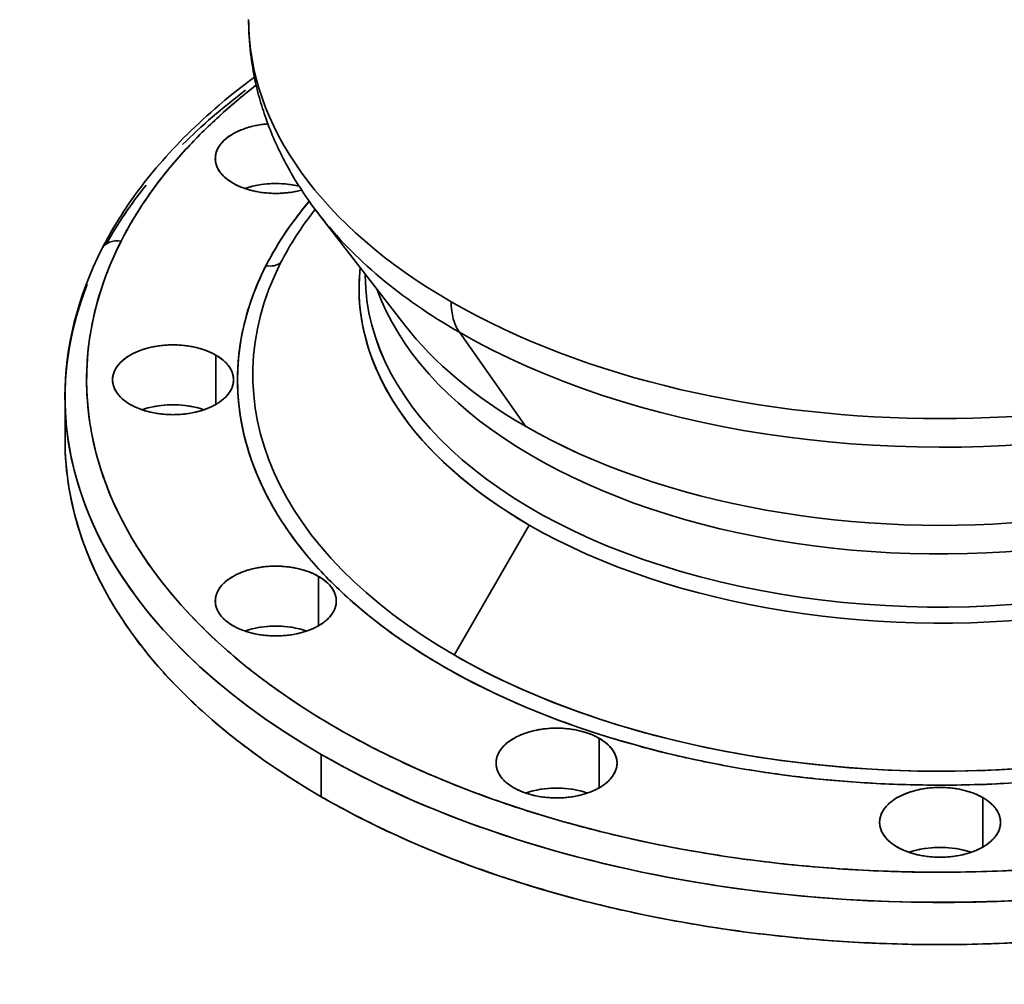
# Model space of a CAD drawing. Header units: inches. Extents: x 4301 to 6879, y 356 to 3146.
# Tile 13 of 16: x 6263 to 6491, y 2258 to 2481. Entities that reach past the tile are written whole.
import ezdxf

# ---------------------------------------------------------------- set-up
doc = ezdxf.new("R2010")
doc.units = ezdxf.units.IN
doc.header["$MEASUREMENT"] = 0

msp = doc.modelspace()

# ---------------------------------------------------------------- linework, layer by layer
at = {"color": 7, "lineweight": 35, "ltscale": 0.001281}
msp.add_line((6327.75, 2442.65), (6327.7, 2442.66), dxfattribs=at)
at = {"color": 7, "lineweight": 35}
for p, q in [((6332.45, 2435.97), (6352.21, 2410.47)), ((6364.82, 2408.83), (6380.12, 2387.06)), ((6380.12, 2387.06), (6364.82, 2408.83)), ((6380.98, 2364.2), (6363.61, 2334.1)), ((6363.61, 2334.1), (6380.98, 2364.2))]:
    msp.add_line(p, q, dxfattribs=at)
at = {"color": 7, "lineweight": 35, "ltscale": 0.007245}
msp.add_line((6343.06, 2421.98), (6343.06, 2422.27), dxfattribs=at)
at = {"color": 7, "lineweight": 35, "ltscale": 0.0003}
msp.add_line((6362.58, 2410.14), (6362.59, 2410.13), dxfattribs=at)
at = {"color": 7, "lineweight": 35, "ltscale": 0.00033}
msp.add_line((6362.59, 2410.13), (6362.58, 2410.14), dxfattribs=at)
at = {"color": 7, "lineweight": 35, "ltscale": 0.285773}
for p, q in [((6308.46, 2392.12), (6308.46, 2403.55)), ((6308.46, 2403.55), (6308.46, 2392.12)), ((6332.24, 2340.88), (6332.24, 2352.31)), ((6332.24, 2352.31), (6332.24, 2340.88)), ((6397.21, 2303.37), (6397.21, 2314.8)), ((6397.21, 2314.8), (6397.21, 2303.37)), ((6485.96, 2289.64), (6485.96, 2301.07)), ((6485.96, 2301.07), (6485.96, 2289.64))]:
    msp.add_line(p, q, dxfattribs=at)
at = {"color": 7, "lineweight": 35, "ltscale": 0.244949}
for p, q in [((6273.56, 2383.95), (6273.56, 2393.75)), ((6332.87, 2301.28), (6332.87, 2311.08)), ((6332.87, 2311.08), (6332.87, 2301.28))]:
    msp.add_line(p, q, dxfattribs=at)
at = {"color": 7, "lineweight": 35}
for points in [[(6316.06, 2481.22), (6316.07, 2480.23), (6316.09, 2479.24), (6316.13, 2478.26), (6316.18, 2477.27), (6316.24, 2476.3), (6316.32, 2475.33), (6316.42, 2474.36), (6316.52, 2473.4), (6316.62, 2472.58), (6316.74, 2471.76), (6316.86, 2470.94), (6316.99, 2470.13), (6317.13, 2469.32), (6317.28, 2468.52), (6317.44, 2467.72), (6317.6, 2466.92), (6317.75, 2466.28), (6317.89, 2465.65), (6318.05, 2465.02), (6318.21, 2464.38), (6318.37, 2463.76), (6318.54, 2463.14), (6318.71, 2462.52), (6318.89, 2461.9), (6319.08, 2461.29), (6319.27, 2460.68), (6319.46, 2460.07), (6319.66, 2459.46), (6319.87, 2458.87), (6320.08, 2458.27), (6320.29, 2457.68), (6320.51, 2457.08), (6320.76, 2456.43), (6321.01, 2455.79), (6321.27, 2455.15), (6321.53, 2454.5), (6321.8, 2453.87), (6322.07, 2453.24), (6322.35, 2452.62), (6322.64, 2452), (6322.91, 2451.41), (6323.19, 2450.82), (6323.48, 2450.23), (6323.77, 2449.65), (6324.06, 2449.08), (6324.36, 2448.51), (6324.66, 2447.94), (6324.96, 2447.38), (6325.27, 2446.82), (6325.58, 2446.26), (6325.9, 2445.71), (6326.22, 2445.16), (6326.54, 2444.62), (6326.86, 2444.08), (6327.52, 2443.01), (6328.11, 2442.09), (6328.71, 2441.18), (6329.31, 2440.28), (6329.92, 2439.39), (6330.55, 2438.52), (6331.17, 2437.66), (6331.81, 2436.81), (6332.45, 2435.97)], [(6282.09, 2428.12), (6282.49, 2428.89), (6282.9, 2429.67), (6283.32, 2430.45), (6283.75, 2431.23), (6284.2, 2432.01), (6284.65, 2432.8), (6285.12, 2433.59), (6285.6, 2434.38), (6286.1, 2435.18), (6286.6, 2435.98), (6287.12, 2436.78), (6287.65, 2437.58), (6288.2, 2438.39), (6288.75, 2439.2), (6289.33, 2440.02), (6289.91, 2440.83), (6290.57, 2441.71), (6291.23, 2442.59), (6291.91, 2443.48), (6292.59, 2444.36), (6293.28, 2445.21), (6293.97, 2446.06), (6294.69, 2446.92), (6295.42, 2447.77), (6296.17, 2448.63), (6296.93, 2449.49), (6297.72, 2450.36), (6298.51, 2451.22), (6299.33, 2452.09), (6300.16, 2452.95), (6301.01, 2453.82), (6301.88, 2454.69), (6302.77, 2455.56), (6303.67, 2456.43), (6304.58, 2457.29), (6305.51, 2458.15), (6306.4, 2458.96), (6307.3, 2459.76), (6308.24, 2460.59), (6309.2, 2461.42), (6310.53, 2462.54), (6311.86, 2463.64), (6313.21, 2464.72), (6314.57, 2465.78), (6315.97, 2466.86), (6317.39, 2467.93)], [(6295.61, 2444.18), (6295.08, 2443.48), (6294.56, 2442.78), (6294.04, 2442.08), (6293.53, 2441.38), (6293.04, 2440.68), (6292.55, 2439.98), (6292.07, 2439.27), (6291.59, 2438.56), (6291.13, 2437.85), (6290.67, 2437.14), (6290.22, 2436.43), (6289.78, 2435.72), (6289.35, 2435), (6288.92, 2434.28), (6288.71, 2433.92), (6288.51, 2433.56), (6288.17, 2432.96), (6287.83, 2432.36), (6287.5, 2431.75), (6287.18, 2431.15), (6286.86, 2430.54), (6286.55, 2429.94)], [(6286.55, 2429.94), (6286.2, 2429.23), (6285.85, 2428.53), (6285.51, 2427.82), (6285.18, 2427.11), (6284.86, 2426.4), (6284.55, 2425.69), (6284.24, 2424.98), (6283.94, 2424.27), (6283.65, 2423.56), (6283.37, 2422.84), (6283.1, 2422.13), (6282.83, 2421.41), (6282.57, 2420.69), (6282.32, 2419.98)], [(6279.39, 2387.41), (6279.51, 2386.7), (6279.63, 2385.98), (6279.76, 2385.27), (6279.9, 2384.56), (6280.05, 2383.86), (6280.21, 2383.15), (6280.37, 2382.44), (6280.54, 2381.73), (6280.72, 2381.03), (6280.91, 2380.32), (6281.1, 2379.61), (6281.3, 2378.91), (6281.51, 2378.21), (6281.73, 2377.5), (6281.95, 2376.8), (6282.18, 2376.1)], [(6320.45, 2370.67), (6320.11, 2371.32), (6319.94, 2371.65), (6319.78, 2371.98), (6319.62, 2372.31), (6319.46, 2372.63), (6319.21, 2373.16), (6318.96, 2373.69), (6318.72, 2374.22), (6318.49, 2374.75), (6318.26, 2375.27), (6318.01, 2375.85), (6317.77, 2376.44), (6317.54, 2377.02), (6317.31, 2377.6), (6317.09, 2378.18), (6316.88, 2378.77), (6316.67, 2379.35), (6316.47, 2379.94)], [(6282.18, 2376.1), (6282.43, 2375.38), (6282.68, 2374.67), (6282.94, 2373.96), (6283.21, 2373.25), (6283.48, 2372.55), (6283.76, 2371.84), (6284.05, 2371.13), (6284.35, 2370.43), (6284.66, 2369.72), (6284.97, 2369.02), (6285.29, 2368.32), (6285.62, 2367.62), (6285.96, 2366.92), (6286.3, 2366.22), (6286.66, 2365.53), (6287.02, 2364.83)], [(6277.45, 2361.14), (6277.21, 2361.85), (6276.98, 2362.55), (6276.76, 2363.26), (6276.54, 2363.97), (6276.33, 2364.67), (6276.13, 2365.38), (6275.94, 2366.09), (6275.75, 2366.8), (6275.58, 2367.51), (6275.4, 2368.22), (6275.24, 2368.93), (6275.09, 2369.64), (6274.94, 2370.35), (6274.8, 2371.07), (6274.66, 2371.78), (6274.54, 2372.49)], [(6326.11, 2361.58), (6325.65, 2362.22), (6325.2, 2362.86), (6324.76, 2363.5), (6324.32, 2364.14), (6323.9, 2364.79), (6323.48, 2365.43), (6323.08, 2366.08), (6322.68, 2366.73), (6322.28, 2367.38), (6322.09, 2367.71), (6321.9, 2368.04), (6321.6, 2368.56), (6321.3, 2369.09), (6321.01, 2369.61), (6320.73, 2370.14), (6320.45, 2370.67)], [(6287.02, 2364.83), (6287.39, 2364.13), (6287.77, 2363.43), (6288.15, 2362.73), (6288.55, 2362.03), (6288.95, 2361.34), (6289.36, 2360.64), (6289.78, 2359.95), (6290.21, 2359.26), (6290.64, 2358.57), (6291.08, 2357.88), (6291.53, 2357.2), (6291.98, 2356.51), (6292.45, 2355.83), (6292.92, 2355.15), (6293.4, 2354.47), (6293.89, 2353.79)], [(6282.28, 2350.01), (6281.92, 2350.7), (6281.57, 2351.39), (6281.23, 2352.08), (6280.9, 2352.77), (6280.57, 2353.46), (6280.25, 2354.16), (6279.94, 2354.85), (6279.63, 2355.55), (6279.33, 2356.24), (6279.04, 2356.94), (6278.76, 2357.64), (6278.48, 2358.34), (6278.21, 2359.04), (6277.95, 2359.74), (6277.7, 2360.44), (6277.45, 2361.14)], [(6333.39, 2352.83), (6332.82, 2353.44), (6332.26, 2354.06), (6331.7, 2354.67), (6331.15, 2355.29), (6330.61, 2355.91), (6330.08, 2356.53), (6329.55, 2357.15), (6329.04, 2357.78), (6328.53, 2358.41), (6328.03, 2359.04), (6327.54, 2359.67), (6327.05, 2360.31), (6326.57, 2360.94), (6326.11, 2361.58)], [(6293.89, 2353.79), (6294.31, 2353.21), (6294.74, 2352.63), (6295.18, 2352.06), (6295.62, 2351.48), (6296.06, 2350.91), (6296.44, 2350.43), (6296.82, 2349.95), (6297.2, 2349.48), (6297.49, 2349.12), (6297.78, 2348.77), (6298.08, 2348.41), (6298.37, 2348.06), (6298.97, 2347.35), (6299.58, 2346.65), (6300.19, 2345.95), (6300.82, 2345.25), (6301.45, 2344.55), (6302.09, 2343.86), (6302.74, 2343.17)], [(6342.21, 2344.57), (6341.53, 2345.14), (6340.86, 2345.72), (6340.19, 2346.29), (6339.54, 2346.88), (6338.89, 2347.46), (6338.25, 2348.05), (6337.61, 2348.64), (6336.99, 2349.23), (6336.37, 2349.82), (6335.76, 2350.42), (6335.16, 2351.02), (6334.56, 2351.62), (6333.97, 2352.23), (6333.39, 2352.83)], [(6288.98, 2339.21), (6288.47, 2339.92), (6287.98, 2340.63), (6287.49, 2341.34), (6287.01, 2342.06), (6286.54, 2342.77), (6286.08, 2343.49), (6285.62, 2344.21), (6285.18, 2344.93), (6284.74, 2345.65), (6284.31, 2346.37), (6283.89, 2347.1), (6283.47, 2347.82), (6283.07, 2348.55), (6282.67, 2349.28), (6282.48, 2349.65), (6282.28, 2350.01)], [(6302.74, 2343.17), (6303.4, 2342.48), (6304.06, 2341.79), (6304.74, 2341.11), (6305.42, 2340.43), (6306.11, 2339.75), (6306.81, 2339.07), (6307.51, 2338.4), (6308.23, 2337.73), (6308.95, 2337.06), (6309.68, 2336.4), (6310.41, 2335.74), (6311.16, 2335.08), (6311.91, 2334.43), (6312.68, 2333.77), (6313.45, 2333.12)], [(6352.39, 2336.91), (6351.56, 2337.48), (6350.74, 2338.05), (6349.92, 2338.62), (6349.11, 2339.2), (6348.31, 2339.78), (6347.52, 2340.37), (6346.74, 2340.96), (6345.96, 2341.55), (6345.19, 2342.15), (6344.43, 2342.75), (6343.68, 2343.35), (6342.94, 2343.96), (6342.21, 2344.57)], [(6297.47, 2328.84), (6296.85, 2329.52), (6296.24, 2330.2), (6295.63, 2330.88), (6295.03, 2331.56), (6294.45, 2332.24), (6293.86, 2332.93), (6293.29, 2333.62), (6292.72, 2334.31), (6292.16, 2335.01), (6291.61, 2335.7), (6291.07, 2336.4), (6290.53, 2337.1), (6290.01, 2337.8), (6289.49, 2338.51), (6288.98, 2339.21)], [(6363.76, 2329.97), (6362.84, 2330.48), (6361.93, 2330.99), (6361.03, 2331.51), (6360.13, 2332.03), (6359.24, 2332.56), (6358.36, 2333.09), (6357.49, 2333.62), (6356.62, 2334.16), (6355.76, 2334.7), (6354.91, 2335.25), (6354.06, 2335.8), (6353.22, 2336.35), (6352.39, 2336.91)], [(6313.45, 2333.12), (6314.17, 2332.52), (6314.9, 2331.92), (6315.64, 2331.32), (6316.38, 2330.73), (6317.13, 2330.14), (6317.89, 2329.55), (6318.65, 2328.96), (6319.43, 2328.38), (6320.02, 2327.94), (6320.61, 2327.5), (6321.21, 2327.06), (6321.66, 2326.73), (6322.11, 2326.4), (6323.03, 2325.75), (6323.95, 2325.11), (6324.88, 2324.46), (6325.82, 2323.82)], [(6307.69, 2319), (6306.9, 2319.68), (6306.13, 2320.37), (6305.36, 2321.06), (6304.6, 2321.75), (6303.85, 2322.45), (6303.48, 2322.8), (6303.11, 2323.15), (6302.74, 2323.5), (6302.37, 2323.85), (6301.74, 2324.46), (6301.11, 2325.08), (6300.49, 2325.7), (6299.87, 2326.33), (6299.26, 2326.95), (6298.66, 2327.58), (6298.06, 2328.21), (6297.47, 2328.84)], [(6325.82, 2323.82), (6326.76, 2323.19), (6327.7, 2322.57), (6328.65, 2321.95), (6329.61, 2321.33), (6330.58, 2320.72), (6331.56, 2320.11), (6332.54, 2319.5), (6333.53, 2318.9), (6334.53, 2318.31), (6335.53, 2317.71), (6336.54, 2317.13), (6337.56, 2316.54), (6338.59, 2315.96), (6339.63, 2315.39)], [(6319.53, 2309.78), (6318.63, 2310.42), (6317.74, 2311.06), (6316.86, 2311.7), (6315.99, 2312.35), (6315.12, 2313), (6314.26, 2313.65), (6313.41, 2314.31), (6312.57, 2314.97), (6311.74, 2315.63), (6310.91, 2316.3), (6310.09, 2316.97), (6309.28, 2317.64), (6308.48, 2318.32), (6307.69, 2319)], [(6339.63, 2315.39), (6340.6, 2314.86), (6341.57, 2314.33), (6342.55, 2313.81), (6343.53, 2313.29), (6344.52, 2312.78), (6345.52, 2312.27), (6346.52, 2311.76), (6347.53, 2311.26), (6348.11, 2310.97), (6348.69, 2310.69), (6349.86, 2310.12), (6351.03, 2309.56), (6352.22, 2309.01), (6353.41, 2308.46), (6354.6, 2307.92)], [(6332.87, 2301.28), (6331.87, 2301.86), (6330.88, 2302.45), (6329.89, 2303.04), (6328.91, 2303.63), (6327.94, 2304.23), (6326.98, 2304.83), (6326.02, 2305.44), (6325.07, 2306.05), (6324.13, 2306.66), (6323.19, 2307.28), (6322.27, 2307.9), (6321.35, 2308.52), (6320.43, 2309.15), (6319.53, 2309.78)], [(6347.6, 2293.58), (6346.42, 2294.14), (6345.25, 2294.71), (6344.08, 2295.28), (6342.93, 2295.86), (6341.78, 2296.44), (6340.64, 2297.03), (6339.51, 2297.62), (6338.94, 2297.92), (6338.38, 2298.22), (6337.82, 2298.52), (6337.26, 2298.82), (6336.38, 2299.31), (6335.49, 2299.8), (6334.61, 2300.29), (6333.74, 2300.78), (6332.87, 2301.28)]]:
    msp.add_lwpolyline(points, dxfattribs=at)
for centre, radius, start, end in [((6402.82, 2355.91), 139.14, 127.6664, 132.0113), ((6391.55, 2368.37), 122.33, 131.9959, 137.0938), ((6321.61, 2437.15), 19.93, 103.4194, 107.1204), ((6321.98, 2435.6), 21.53, 99.9115, 103.4275), ((6322.21, 2434.34), 22.81, 96.5358, 99.9189), ((6322.3, 2433.57), 23.59, 94.3607, 96.5477), ((6317.51, 2445.66), 10.43, 125.0389, 130.7411), ((6318.55, 2444.19), 12.23, 119.9264, 125.0524), ((6319.51, 2442.51), 14.17, 115.292, 119.9391), ((6320.37, 2440.71), 16.16, 111.0464, 115.3034), ((6321.07, 2438.89), 18.11, 107.1114, 111.0565), ((6314.55, 2448.46), 6.34, 144.2278, 152.1715), ((6315.45, 2447.81), 7.45, 137.0945, 144.2327), ((6316.45, 2446.88), 8.82, 130.7278, 137.1053), ((6380.65, 2378.51), 107.44, 137.0965, 142.3258), ((6313.05, 2449.07), 4.7, 170.2849, 179.9823), ((6313.31, 2449.02), 4.97, 160.9119, 170.2543), ((6313.83, 2448.84), 5.52, 152.1768, 160.8934), ((6313.05, 2449.07), 4.7, 180.0177, 189.7151), ((6313.31, 2449.12), 4.97, 189.7457, 199.0881), ((6313.83, 2449.3), 5.52, 199.1066, 207.8232), ((6314.55, 2449.69), 6.34, 207.8285, 215.7723), ((6315.45, 2450.33), 7.45, 215.7673, 222.9055), ((6316.45, 2451.26), 8.82, 222.8947, 229.2722), ((6370.65, 2379.92), 100.51, 141.1989, 146.3077), ((6317.51, 2452.48), 10.43, 229.2589, 234.9611), ((6318.55, 2453.96), 12.23, 234.9476, 240.0736), ((6319.51, 2455.64), 14.17, 240.0609, 244.708), ((6320.37, 2457.43), 16.16, 244.6966, 248.9536), ((6321.49, 2423.72), 19.47, 103.3739, 108.9512), ((6322.11, 2421.11), 22.15, 96.4748, 103.3767), ((6322.33, 2419.35), 23.92, 89.9739, 96.5301), ((6322.35, 2419.35), 23.92, 83.4699, 90.0261), ((6322.58, 2421.11), 22.15, 76.6233, 83.5252), ((6321.07, 2459.26), 18.11, 248.9435, 252.8886), ((6321.61, 2461), 19.93, 252.8796, 256.5806), ((6321.98, 2462.55), 21.53, 256.5725, 260.0885), ((6322.21, 2463.81), 22.81, 260.0811, 263.4642), ((6322.31, 2464.7), 23.7, 263.4574, 266.7546), ((6322.34, 2465.16), 24.17, 266.7481, 270.0032), ((6322.34, 2465.16), 24.17, 269.9968, 273.2519), ((6322.37, 2464.7), 23.7, 273.2453, 276.5426), ((6322.48, 2463.81), 22.81, 276.5358, 279.9189), ((6322.7, 2462.55), 21.53, 279.9115, 283.4275), ((6322.96, 2461.43), 20.38, 283.4422, 285.2403), ((6393.07, 2385.53), 82.71, 139.5831, 145.6102), ((6384.36, 2391.46), 72.17, 145.5893, 152.968), ((6376.79, 2395.32), 63.67, 152.9707, 160.9934), ((6349.73, 2391.65), 76.45, 158.2612, 161.3037), ((6348.75, 2397.11), 70.25, 161.0033, 169.8463), ((6371.27, 2397.23), 57.83, 161.0033, 169.8462), ((6345.02, 2397.8), 66.46, 169.8705, 179.3207), ((6368.19, 2397.81), 54.7, 169.8704, 179.3206), ((6295.73, 2391.27), 14.17, 115.292, 119.9391), ((6296.59, 2389.47), 16.16, 111.0464, 115.3034), ((6297.29, 2387.65), 18.11, 107.1114, 111.0565), ((6297.83, 2385.91), 19.93, 103.4194, 107.1204), ((6298.2, 2384.36), 21.53, 99.9115, 103.4275), ((6298.43, 2383.1), 22.81, 96.5358, 99.9189), ((6298.53, 2382.21), 23.71, 93.2454, 96.5426), ((6298.56, 2381.75), 24.17, 89.9968, 93.2519), ((6298.56, 2381.75), 24.17, 86.7481, 90.0032), ((6298.59, 2382.21), 23.71, 83.4574, 86.7546), ((6298.7, 2383.1), 22.81, 80.0811, 83.4642), ((6298.92, 2384.36), 21.53, 76.5725, 80.0885), ((6299.29, 2385.91), 19.93, 72.8796, 76.5806), ((6299.83, 2387.65), 18.11, 68.9435, 72.8886), ((6300.54, 2389.47), 16.16, 64.6966, 68.9536), ((6301.39, 2391.27), 14.17, 60.0609, 64.708), ((6291.67, 2396.57), 7.45, 137.0945, 144.2327), ((6292.67, 2395.64), 8.82, 130.7278, 137.1053), ((6293.73, 2394.42), 10.43, 125.0389, 130.7411), ((6294.77, 2392.95), 12.23, 119.9264, 125.0524), ((6302.36, 2392.95), 12.23, 54.9476, 60.0736), ((6303.4, 2394.42), 10.43, 49.2589, 54.9611), ((6304.45, 2395.64), 8.82, 42.8947, 49.2722), ((6305.46, 2396.57), 7.45, 35.7673, 42.9055), ((6289.53, 2397.78), 4.97, 160.9119, 170.2543), ((6290.05, 2397.6), 5.52, 152.1768, 160.8934), ((6290.77, 2397.22), 6.34, 144.2278, 152.1715), ((6306.35, 2397.22), 6.34, 27.8285, 35.7723), ((6307.08, 2397.6), 5.52, 19.1067, 27.8232), ((6307.59, 2397.78), 4.97, 9.7457, 19.0881), ((6344.79, 2397.85), 66.23, 179.355, 189.068), ((6289.27, 2397.83), 4.7, 170.2849, 179.9823), ((6289.27, 2397.83), 4.7, 180.0177, 189.7151), ((6289.53, 2397.88), 4.97, 189.7457, 199.0881), ((6307.59, 2397.88), 4.97, 340.9119, 350.2543), ((6307.86, 2397.83), 4.7, 0.0178, 9.7151), ((6307.86, 2397.83), 4.7, 350.2849, 359.9823), ((6368.01, 2397.84), 54.51, 179.3549, 189.0679), ((6290.05, 2398.06), 5.52, 199.1066, 207.8232), ((6290.77, 2398.45), 6.34, 207.8285, 215.7722), ((6291.67, 2399.09), 7.45, 215.7673, 222.9055), ((6305.46, 2399.09), 7.45, 317.0945, 324.2327), ((6306.35, 2398.45), 6.34, 324.2277, 332.1715), ((6307.08, 2398.06), 5.52, 332.1768, 340.8934), ((6292.67, 2400.02), 8.82, 222.8947, 229.2722), ((6293.73, 2401.24), 10.43, 229.2589, 234.9611), ((6294.77, 2402.72), 12.23, 234.9476, 240.0736), ((6302.36, 2402.72), 12.23, 299.9264, 305.0524), ((6303.4, 2401.24), 10.43, 305.0389, 310.7411), ((6304.45, 2400.02), 8.82, 310.7278, 317.1053), ((6295.73, 2404.4), 14.17, 240.0609, 244.708), ((6296.59, 2406.2), 16.16, 244.6966, 248.9536), ((6297.29, 2408.02), 18.11, 248.9435, 252.8886), ((6297.71, 2372.48), 19.47, 103.3739, 108.9513), ((6297.83, 2409.76), 19.93, 252.8796, 256.5806), ((6298.33, 2369.87), 22.15, 96.4748, 103.3767), ((6298.2, 2411.31), 21.53, 256.5725, 260.0885), ((6298.55, 2368.12), 23.92, 89.9739, 96.5301), ((6298.57, 2368.12), 23.92, 83.4699, 90.0261), ((6298.8, 2369.87), 22.15, 76.6233, 83.5252), ((6298.92, 2411.31), 21.53, 279.9115, 283.4275), ((6299.42, 2372.48), 19.47, 71.0487, 76.6261), ((6299.29, 2409.76), 19.93, 283.4194, 287.1204), ((6299.83, 2408.02), 18.11, 287.1114, 291.0565), ((6300.54, 2406.2), 16.16, 291.0464, 295.3034), ((6301.39, 2404.4), 14.17, 295.292, 299.9391), ((6298.43, 2412.57), 22.81, 260.0811, 263.4642), ((6298.53, 2413.46), 23.7, 263.4574, 266.7546), ((6298.56, 2413.92), 24.17, 266.7481, 270.0032), ((6298.56, 2413.92), 24.17, 269.9968, 273.2519), ((6298.59, 2413.46), 23.71, 273.2454, 276.5426), ((6298.7, 2412.57), 22.81, 276.5358, 279.9189), ((6370.94, 2398.35), 57.49, 189.1022, 198.6715), ((6341.59, 2383.97), 68.03, 180.0179, 189.7162), ((6321.07, 2336.41), 18.11, 107.1114, 111.0565), ((6321.61, 2334.67), 19.93, 103.4194, 107.1204), ((6321.98, 2333.12), 21.53, 99.9115, 103.4275), ((6322.21, 2331.86), 22.81, 96.5358, 99.9189), ((6322.31, 2330.97), 23.71, 93.2454, 96.5426), ((6322.34, 2330.51), 24.17, 89.9968, 93.2519), ((6322.34, 2330.51), 24.17, 86.7481, 90.0032), ((6322.37, 2330.97), 23.7, 83.4574, 86.7547), ((6322.48, 2331.86), 22.81, 80.0811, 83.4642), ((6322.7, 2333.12), 21.53, 76.5725, 80.0885), ((6323.07, 2334.67), 19.93, 72.8796, 76.5806), ((6323.61, 2336.41), 18.11, 68.9435, 72.8886), ((6317.51, 2343.18), 10.43, 125.0389, 130.7411), ((6318.55, 2341.71), 12.23, 119.9264, 125.0524), ((6319.51, 2340.03), 14.17, 115.292, 119.9391), ((6320.37, 2338.23), 16.16, 111.0464, 115.3034), ((6324.32, 2338.23), 16.16, 64.6966, 68.9536), ((6325.17, 2340.03), 14.17, 60.0609, 64.708), ((6326.14, 2341.71), 12.23, 54.9476, 60.0736), ((6327.18, 2343.18), 10.43, 49.2589, 54.9611), ((6314.55, 2345.98), 6.34, 144.2278, 152.1715), ((6315.45, 2345.34), 7.45, 137.0945, 144.2327), ((6316.45, 2344.4), 8.82, 130.7278, 137.1053), ((6328.23, 2344.4), 8.82, 42.8947, 49.2722), ((6329.24, 2345.34), 7.45, 35.7673, 42.9055), ((6330.13, 2345.98), 6.34, 27.8285, 35.7723), ((6313.05, 2346.59), 4.7, 170.2849, 179.9822), ((6313.31, 2346.54), 4.97, 160.9119, 170.2543), ((6313.83, 2346.36), 5.52, 152.1768, 160.8934), ((6330.86, 2346.36), 5.52, 19.1066, 27.8232), ((6331.37, 2346.54), 4.97, 9.7456, 19.0881), ((6331.64, 2346.59), 4.7, 0.0178, 9.7151), ((6313.05, 2346.6), 4.7, 180.0177, 189.7151), ((6313.31, 2346.64), 4.97, 189.7457, 199.0881), ((6313.83, 2346.82), 5.52, 199.1066, 207.8232), ((6330.86, 2346.82), 5.52, 332.1768, 340.8933), ((6331.37, 2346.64), 4.97, 340.9119, 350.2543), ((6331.64, 2346.6), 4.7, 350.2849, 359.9823), ((6314.55, 2347.21), 6.34, 207.8285, 215.7723), ((6315.45, 2347.85), 7.45, 215.7673, 222.9055), ((6316.45, 2348.78), 8.82, 222.8947, 229.2722), ((6328.23, 2348.78), 8.82, 310.7278, 317.1053), ((6329.24, 2347.85), 7.45, 317.0945, 324.2327), ((6330.13, 2347.21), 6.34, 324.2277, 332.1715), ((6317.51, 2350), 10.43, 229.2589, 234.9611), ((6318.55, 2351.48), 12.23, 234.9476, 240.0736), ((6319.51, 2353.16), 14.17, 240.0609, 244.708), ((6320.37, 2354.96), 16.16, 244.6966, 248.9536), ((6321.49, 2321.24), 19.47, 103.3739, 108.9512), ((6322.11, 2318.63), 22.15, 96.4748, 103.3767), ((6322.33, 2316.88), 23.92, 89.9739, 96.5301), ((6322.35, 2316.88), 23.92, 83.4699, 90.0261), ((6322.58, 2318.63), 22.15, 76.6233, 83.5252), ((6323.2, 2321.24), 19.47, 71.0487, 76.6261), ((6324.32, 2354.96), 16.16, 291.0464, 295.3034), ((6325.17, 2353.16), 14.17, 295.292, 299.9391), ((6326.14, 2351.48), 12.23, 299.9264, 305.0524), ((6327.18, 2350), 10.43, 305.0389, 310.7411), ((6321.07, 2356.78), 18.11, 248.9435, 252.8886), ((6321.61, 2358.52), 19.93, 252.8796, 256.5806), ((6321.98, 2360.07), 21.53, 256.5725, 260.0885), ((6322.21, 2361.33), 22.81, 260.0811, 263.4642), ((6322.31, 2362.22), 23.7, 263.4574, 266.7546), ((6322.34, 2362.68), 24.17, 266.7481, 270.0032), ((6322.34, 2362.68), 24.17, 269.9968, 273.2519), ((6322.37, 2362.22), 23.7, 273.2454, 276.5426), ((6322.48, 2361.33), 22.81, 276.5358, 279.9189), ((6322.7, 2360.07), 21.53, 279.9115, 283.4275), ((6323.07, 2358.52), 19.93, 283.4194, 287.1204), ((6323.61, 2356.78), 18.11, 287.1114, 291.0565), ((6445.77, 2479.02), 170.12, 241.1803, 245.8209), ((6455.38, 2500.31), 193.49, 245.8068, 249.9792), ((6463, 2521.11), 215.64, 249.9673, 253.7526), ((6384.48, 2302.52), 14.17, 115.292, 119.9391), ((6385.34, 2300.72), 16.16, 111.0464, 115.3034), ((6386.04, 2298.9), 18.11, 107.1114, 111.0565), ((6386.58, 2297.16), 19.93, 103.4194, 107.1204), ((6386.95, 2295.61), 21.53, 99.9115, 103.4275), ((6387.18, 2294.35), 22.81, 96.5358, 99.9189), ((6387.28, 2293.46), 23.7, 93.2454, 96.5426), ((6387.31, 2293), 24.17, 89.9967, 93.2519), ((6387.31, 2293), 24.17, 86.7481, 90.0032), ((6387.34, 2293.46), 23.7, 83.4574, 86.7547), ((6387.45, 2294.35), 22.81, 80.0811, 83.4642), ((6387.67, 2295.61), 21.53, 76.5725, 80.0885), ((6388.04, 2297.16), 19.93, 72.8796, 76.5806), ((6388.58, 2298.9), 18.11, 68.9435, 72.8886), ((6389.29, 2300.72), 16.16, 64.6966, 68.9536), ((6390.14, 2302.52), 14.17, 60.0609, 64.708), ((6380.42, 2307.82), 7.45, 137.0945, 144.2327), ((6381.42, 2306.89), 8.82, 130.7278, 137.1054), ((6382.48, 2305.67), 10.43, 125.0389, 130.7411), ((6383.52, 2304.2), 12.23, 119.9264, 125.0524), ((6391.11, 2304.2), 12.23, 54.9476, 60.0736), ((6392.15, 2305.67), 10.43, 49.2589, 54.9611), ((6393.2, 2306.89), 8.82, 42.8947, 49.2722), ((6394.21, 2307.82), 7.45, 35.7673, 42.9055), ((6468.6, 2540.17), 235.51, 253.7428, 257.2089), ((6378.28, 2309.03), 4.97, 160.9119, 170.2544), ((6378.8, 2308.85), 5.52, 152.1768, 160.8933), ((6379.52, 2308.47), 6.34, 144.2278, 152.1715), ((6395.1, 2308.47), 6.34, 27.8285, 35.7723), ((6395.83, 2308.85), 5.52, 19.1066, 27.8232), ((6396.34, 2309.03), 4.97, 9.7456, 19.0881), ((6472.35, 2556.5), 252.26, 257.2008, 260.4038), ((6378.02, 2309.08), 4.7, 170.2849, 179.9822), ((6378.02, 2309.08), 4.7, 180.0177, 189.7151), ((6378.28, 2309.13), 4.97, 189.7457, 199.0881), ((6396.34, 2309.13), 4.97, 340.9119, 350.2543), ((6396.61, 2309.08), 4.7, 0.0178, 9.7151), ((6396.61, 2309.08), 4.7, 350.2849, 359.9823), ((6450.94, 2522.33), 235.06, 245.8069, 249.9792), ((6378.8, 2309.31), 5.52, 199.1066, 207.8232), ((6379.52, 2309.7), 6.34, 207.8285, 215.7723), ((6380.42, 2310.34), 7.45, 215.7673, 222.9055), ((6394.21, 2310.34), 7.45, 317.0945, 324.2327), ((6395.1, 2309.7), 6.34, 324.2277, 332.1715), ((6395.83, 2309.31), 5.52, 332.1768, 340.8934), ((6474.59, 2569.6), 265.55, 260.398, 263.4932), ((6381.42, 2311.27), 8.82, 222.8947, 229.2722), ((6382.48, 2312.49), 10.43, 229.2589, 234.9611), ((6383.52, 2313.97), 12.23, 234.9476, 240.0736), ((6391.11, 2313.97), 12.23, 299.9264, 305.0524), ((6392.15, 2312.49), 10.43, 305.0389, 310.7411), ((6393.2, 2311.27), 8.82, 310.7278, 317.1053), ((6475.7, 2579.14), 275.16, 263.4882, 266.6127), ((6476.04, 2584.45), 280.48, 266.6071, 269.7837), ((6476.07, 2584.76), 280.79, 269.7773, 273.0322), ((6460.2, 2547.59), 261.97, 249.9674, 253.7526), ((6384.48, 2315.65), 14.17, 240.0609, 244.708), ((6385.34, 2317.45), 16.16, 244.6966, 248.9536), ((6386.04, 2319.27), 18.11, 248.9435, 252.8886), ((6386.46, 2283.73), 19.47, 103.3739, 108.9512), ((6386.58, 2321.01), 19.93, 252.8796, 256.5806), ((6387.08, 2281.12), 22.15, 96.4748, 103.3767), ((6386.95, 2322.56), 21.53, 256.5725, 260.0885), ((6387.18, 2323.82), 22.81, 260.0811, 263.4642), ((6387.3, 2279.37), 23.92, 89.9739, 96.5301), ((6387.32, 2279.37), 23.92, 83.4699, 90.0261), ((6387.55, 2281.12), 22.15, 76.6233, 83.5252), ((6387.45, 2323.82), 22.81, 276.5358, 279.9189), ((6387.67, 2322.56), 21.53, 279.9115, 283.4275), ((6388.17, 2283.73), 19.47, 71.0487, 76.6261), ((6388.04, 2321.01), 19.93, 283.4194, 287.1204), ((6388.58, 2319.27), 18.11, 287.1114, 291.0565), ((6389.29, 2317.45), 16.16, 291.0464, 295.3034), ((6390.14, 2315.65), 14.17, 295.292, 299.9391), ((6473.23, 2288.79), 14.17, 115.292, 119.9391), ((6474.09, 2286.99), 16.16, 111.0464, 115.3034), ((6474.79, 2285.17), 18.11, 107.1114, 111.0565), ((6475.33, 2283.43), 19.93, 103.4194, 107.1204), ((6475.7, 2281.88), 21.53, 99.9115, 103.4275), ((6475.93, 2280.62), 22.81, 96.5358, 99.9189), ((6476.03, 2279.73), 23.7, 93.2454, 96.5426), ((6476.06, 2279.27), 24.17, 89.9968, 93.2519), ((6476.06, 2279.27), 24.17, 86.7481, 90.0032), ((6476.09, 2279.73), 23.7, 83.4574, 86.7547), ((6476.2, 2280.62), 22.81, 80.0811, 83.4642), ((6476.42, 2281.88), 21.53, 76.5725, 80.0885), ((6476.79, 2283.43), 19.93, 72.8796, 76.5806), ((6477.33, 2285.17), 18.11, 68.9435, 72.8886), ((6478.04, 2286.99), 16.16, 64.6966, 68.9536), ((6478.89, 2288.79), 14.17, 60.0609, 64.708), ((6387.28, 2324.71), 23.7, 263.4574, 266.7546), ((6387.31, 2325.17), 24.17, 266.7481, 270.0032), ((6387.31, 2325.17), 24.17, 269.9968, 273.2519), ((6387.34, 2324.71), 23.71, 273.2454, 276.5426), ((6469.17, 2294.1), 7.45, 137.0945, 144.2327), ((6470.17, 2293.16), 8.82, 130.7278, 137.1053), ((6471.23, 2291.95), 10.43, 125.0389, 130.7411), ((6472.27, 2290.47), 12.23, 119.9264, 125.0524), ((6479.86, 2290.47), 12.23, 54.9476, 60.0736), ((6480.9, 2291.95), 10.43, 49.2589, 54.9611), ((6481.95, 2293.16), 8.82, 42.8947, 49.2722), ((6482.96, 2294.1), 7.45, 35.7673, 42.9055), ((6467.03, 2295.3), 4.97, 160.9119, 170.2543), ((6467.55, 2295.12), 5.52, 152.1768, 160.8933), ((6468.27, 2294.74), 6.34, 144.2278, 152.1715), ((6483.85, 2294.74), 6.34, 27.8285, 35.7723), ((6484.58, 2295.12), 5.52, 19.1067, 27.8232), ((6485.09, 2295.3), 4.97, 9.7456, 19.0881), ((6467, 2570.76), 286.11, 253.7428, 257.2089), ((6466.77, 2295.35), 4.7, 170.2849, 179.9823), ((6466.77, 2295.36), 4.7, 180.0178, 189.7151), ((6467.03, 2295.4), 4.97, 189.7457, 199.0881), ((6485.09, 2295.4), 4.97, 340.9119, 350.2543), ((6485.36, 2295.35), 4.7, 0.0178, 9.7151), ((6485.36, 2295.36), 4.7, 350.2849, 359.9823), ((6447.5, 2504.9), 233.75, 244.6977, 248.9548), ((6467.55, 2295.58), 5.52, 199.1066, 207.8232), ((6468.27, 2295.97), 6.34, 207.8285, 215.7722), ((6469.17, 2296.61), 7.45, 215.7673, 222.9055), ((6482.96, 2296.61), 7.45, 317.0945, 324.2327), ((6483.85, 2295.97), 6.34, 324.2278, 332.1715), ((6484.58, 2295.58), 5.52, 332.1768, 340.8934), ((6471.55, 2590.59), 306.46, 257.2009, 260.4038), ((6470.17, 2297.54), 8.82, 222.8947, 229.2722), ((6471.23, 2298.76), 10.43, 229.2589, 234.9611), ((6472.27, 2300.24), 12.23, 234.9476, 240.0736), ((6479.86, 2300.24), 12.23, 299.9264, 305.0524), ((6480.9, 2298.76), 10.43, 305.0389, 310.7411), ((6481.95, 2297.54), 8.82, 310.7278, 317.1053), ((6474.27, 2606.5), 322.6, 260.398, 263.4932), ((6473.23, 2301.92), 14.17, 240.0609, 244.708), ((6474.09, 2303.72), 16.16, 244.6966, 248.9536), ((6474.79, 2305.54), 18.11, 248.9435, 252.8886), ((6475.21, 2270), 19.47, 103.3739, 108.9495), ((6475.33, 2307.28), 19.93, 252.8796, 256.5806), ((6475.83, 2267.39), 22.15, 96.4748, 103.3767), ((6475.7, 2308.83), 21.53, 256.5725, 260.0885), ((6476.05, 2265.64), 23.92, 89.9739, 96.5301), ((6476.07, 2265.64), 23.92, 83.4699, 90.0261), ((6476.3, 2267.39), 22.15, 76.6233, 83.5252), ((6476.42, 2308.83), 21.53, 279.9115, 283.4275), ((6476.92, 2270), 19.47, 71.0487, 76.6261), ((6476.79, 2307.28), 19.93, 283.4194, 287.1204), ((6477.33, 2305.54), 18.11, 287.1114, 291.0565), ((6478.04, 2303.72), 16.16, 291.0464, 295.3034), ((6478.89, 2301.92), 14.17, 295.292, 299.9391), ((6457.69, 2531.25), 262, 248.9444, 252.8895), ((6475.62, 2618.1), 334.28, 263.4882, 266.6128), ((6475.93, 2310.09), 22.81, 260.0811, 263.4642), ((6476.03, 2310.98), 23.7, 263.4574, 266.7546), ((6476.06, 2311.44), 24.17, 266.7481, 270.0032), ((6476.06, 2311.44), 24.17, 269.9968, 273.2519), ((6476.09, 2310.98), 23.71, 273.2454, 276.5426), ((6476.2, 2310.09), 22.81, 276.5358, 279.9189), ((6476.04, 2624.55), 340.74, 266.6071, 269.7837), ((6476.08, 2624.93), 341.12, 269.7773, 273.0322), ((6465.48, 2556.41), 288.34, 252.8802, 256.5813), ((6470.88, 2578.82), 311.39, 256.573, 260.089), ((6474.11, 2597.05), 329.91, 260.0814, 263.4646), ((6475.62, 2609.92), 342.87, 263.4576, 266.7549), ((6476.04, 2616.58), 349.54, 266.7481, 270.0033), ((6476.08, 2616.58), 349.54, 269.9967, 273.2519)]:
    msp.add_arc(centre, radius, start, end, dxfattribs=at)
for centre, major_axis, ratio, start_param, end_param in [((6476.06, 2481.22), (160, 0), 0.57735, 3.141612, 3.926991), ((6476.06, 2481.22), (160, 0), 0.57735, 3.141612, 3.926991), ((6476.06, 2397.83), (197.5, 0), 0.57735, 2.500312, 2.856194), ((6476.06, 2393.75), (202.5, 0), 0.57735, 2.487601, 2.617179), ((6476.06, 2393.75), (202.5, 0), 0.57735, 2.487552, 2.617179), ((6322.34, 2449.07), (14, 0), 0.57735, 1.702245, 3.926991), ((6476.06, 2473.05), (157.32, 0), 0.57735, 3.926991, 6.023507), ((6476.06, 2473.05), (157.32, 0), 0.57735, 3.926991, 6.023507), ((6476.06, 2393.75), (202.5, 0), 0.57735, 2.707695, 2.832496), ((6322.34, 2449.07), (14, 0), 0.57735, 3.926991, 5.153496), ((6322.34, 2435.19), (14, 0), 0.57735, 1.174249, 2.109044), ((6476.06, 2397.83), (162.57, 0), 0.57735, 2.685726, 2.856194), ((6476.06, 2399.03), (159.04, 0), 0.57735, 2.712118, 2.856194), ((6476.06, 2399.03), (159.04, 0), 0.57735, 2.71214, 2.856194), ((6476.06, 2473.05), (157.32, 0), 0.57735, 3.562151, 3.926991), ((6476.06, 2473.05), (157.32, 0), 0.57735, 3.562208, 3.926991), ((6476.06, 2397.83), (197.5, 0), 0.57735, 2.856194, 4.426991), ((6286.55, 2425.85), (4.46, -2.27), 0.783469, 1.949713, 3.1416), ((6286.55, 2425.85), (4.46, -2.27), 0.783469, 1.949713, 3.1416), ((6465.84, 2393.43), (192.28, -0.51), 0.607047, 2.844185, 3.143169), ((6476.06, 2399.03), (159.04, 0), 0.57735, 2.856194, 3.926991), ((6476.06, 2399.03), (159.04, 0), 0.57735, 2.856194, 3.926991), ((6320.07, 2428.34), (4.46, -2.27), 0.783469, 5.091306, 5.876704), ((6320.07, 2428.34), (4.46, -2.27), 0.783469, 5.091306, 5.876704), ((6476.06, 2397.83), (162.57, 0), 0.57735, 2.856194, 4.426991), ((6476.06, 2419.09), (134.46, 0), 0.57735, 3.080428, 3.926991), ((6476.06, 2419.09), (134.46, 0), 0.57735, 3.09396, 3.926991), ((6476.06, 2393.75), (202.5, 0), 0.57735, 2.915483, 3.926991), ((6476.06, 2421.98), (133, 0), 0.57735, 3.141553, 5.497787), ((6476.06, 2421.98), (133, 0), 0.57735, 3.141572, 5.497787), ((6476.06, 2434.28), (133, 0), 0.57735, 3.345971, 5.497787), ((6476.06, 2434.28), (133, 0), 0.57735, 3.345993, 5.497787), ((6476.06, 2393.75), (202.5, 0), 0.57735, 2.948817, 3.926991), ((6476.06, 2481.22), (160, 0), 0.57735, 3.926991, 5.497787), ((6476.06, 2481.22), (160, 0), 0.57735, 3.926991, 5.497787), ((6377.07, 2424.06), (-10, -17.32), 0.57735, 5.497787, 6.021386), ((6377.07, 2424.06), (-10, -17.32), 0.57735, 5.497787, 6.021386), ((6476.06, 2442.45), (135.68, 0), 0.57735, 3.56205, 3.926991), ((6476.06, 2442.45), (135.68, 0), 0.57735, 3.56205, 3.926991), ((6476.06, 2442.45), (135.68, 0), 0.57735, 3.926991, 5.862626), ((6476.06, 2442.45), (135.68, 0), 0.57735, 3.926991, 5.862665), ((6298.56, 2397.83), (14, 0), 0.57735, 0.785398, 3.926991), ((6298.56, 2397.83), (14, 0), 0.57735, 3.926991, 7.068583), ((6476.06, 2419.09), (134.46, 0), 0.57735, 3.926991, 5.997787), ((6476.06, 2419.09), (134.46, 0), 0.57735, 3.926991, 5.997787), ((6298.56, 2383.95), (14, 0), 0.57735, 1.032588, 2.109437), ((6476.06, 2383.95), (202.5, 0), 0.57735, 3.141633, 3.926991), ((6476.06, 2383.95), (202.5, 0), 0.57735, 3.926991, 6.283225), ((6476.06, 2399.03), (159.04, 0), 0.57735, 3.926991, 5.997787), ((6476.06, 2399.03), (159.04, 0), 0.57735, 4.426991, 5.997787), ((6476.06, 2397.83), (162.57, 0), 0.57735, 4.426991, 5.997787), ((6476.06, 2397.83), (197.5, 0), 0.57735, 4.426991, 5.997787), ((6476.06, 2393.75), (202.5, 0), 0.57735, 3.926991, 5.997787), ((6476.06, 2393.75), (202.5, 0), 0.57735, 4.426991, 5.997787), ((6322.34, 2346.59), (14, 0), 0.57735, 0.785398, 3.926991), ((6322.34, 2346.59), (14, 0), 0.57735, 3.926991, 7.068583), ((6322.34, 2332.71), (14, 0), 0.57735, 1.032502, 2.109044), ((6476.06, 2399.03), (159.04, 0), 0.57735, 3.926991, 4.426991), ((6387.31, 2309.08), (14, 0), 0.57735, 0.785398, 3.926991), ((6387.31, 2309.08), (14, 0), 0.57735, 3.926991, 7.068583), ((6476.06, 2393.75), (202.5, 0), 0.57735, 3.926991, 4.426991), ((6387.31, 2295.2), (14, 0), 0.57735, 1.032502, 2.109044), ((6476.06, 2295.35), (14, 0), 0.57735, 0.785398, 3.926991), ((6476.06, 2295.35), (14, 0), 0.57735, 3.926991, 7.068583), ((6476.06, 2281.47), (14, 0), 0.57735, 1.032502, 2.109437)]:
    msp.add_ellipse(centre, major_axis=major_axis, ratio=ratio, start_param=start_param, end_param=end_param, dxfattribs=at)

doc.saveas('drawing.dxf')
